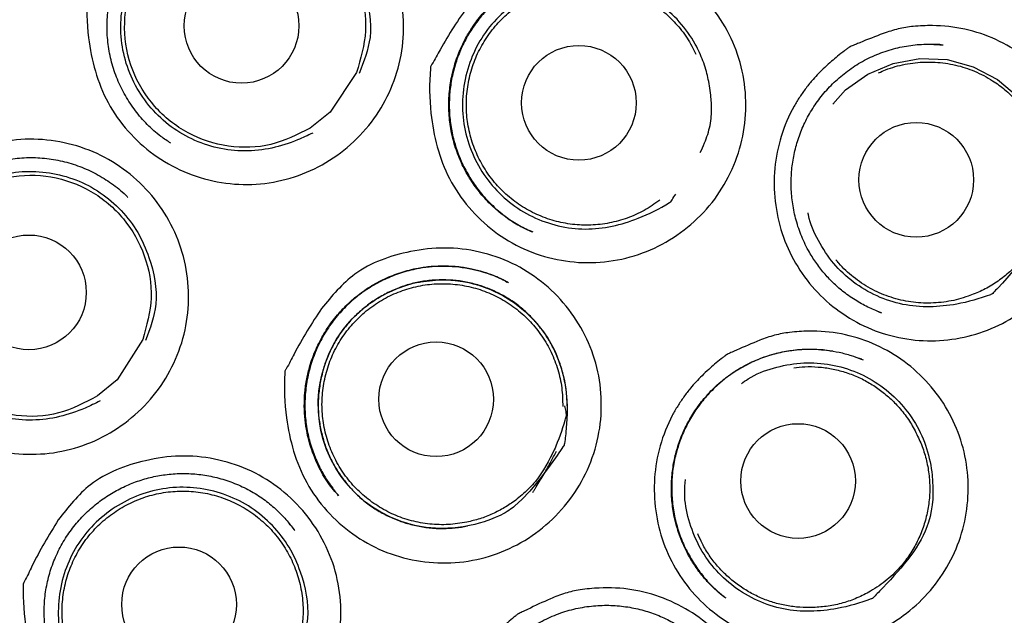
# Model space of a CAD drawing. Header units: millimetres. Extents: x 8 to 1520, y 12 to 1090.
# Tile 46 of 53: x 799 to 810, y 1062 to 1068. Entities that reach past the tile are written whole.
import ezdxf

# ---------------------------------------------------------------- set-up
doc = ezdxf.new("R2010")
doc.units = ezdxf.units.MM

msp = doc.modelspace()

# ---------------------------------------------------------------- linework, layer by layer
at = {"color": 7, "linetype": 'Continuous', "lineweight": 30}
for p, q in [((809.121, 1067.826), (809.13, 1067.825)), ((809.13, 1067.825), (809.142, 1067.825)), ((806.537, 1067.742), (806.537, 1067.742)), ((802.87, 1067.53), (802.587, 1067.106)), ((802.587, 1067.106), (802.375, 1066.936)), ((804.718, 1065.841), (804.725, 1065.837)), ((804.758, 1065.823), (804.719, 1065.842)), ((804.462, 1065.299), (804.48, 1065.291)), ((808.441, 1064.978), (808.449, 1064.975)), ((808.449, 1064.975), (808.47, 1064.965)), ((800.586, 1064.676), (800.31, 1064.247)), ((808.248, 1064.474), (808.243, 1064.475)), ((808.247, 1064.473), (808.255, 1064.469)), ((808.273, 1064.465), (808.248, 1064.474)), ((808.256, 1064.471), (808.289, 1064.458)), ((800.31, 1064.247), (800.101, 1064.074)), ((802.681, 1063.009), (802.657, 1063.036)), ((802.188, 1062.662), (802.203, 1062.641)), ((802.205, 1062.642), (802.211, 1062.634)), ((806.794, 1061.934), (806.807, 1061.923))]:
    msp.add_line(p, q, dxfattribs=at)
at = {"color": 7, "linetype": 'Continuous', "lineweight": 30, "flags": 128}
for points in [[(807.962, 1067.191), (808.099, 1067.344), (808.336, 1067.513), (808.607, 1067.627), (808.894, 1067.681), (809.184, 1067.668), (809.465, 1067.592), (809.723, 1067.456), (809.947, 1067.267), (810.122, 1067.031), (810.242, 1066.764), (810.301, 1066.478), (810.262, 1065.975), (810.073, 1065.619), (809.778, 1065.28), (809.727, 1065.226), (809.727, 1065.226)], [(804.724, 1063.056), (804.639, 1062.967), (804.564, 1062.898), (804.55, 1062.886), (804.534, 1062.874), (804.517, 1062.862), (804.499, 1062.85), (804.48, 1062.838), (804.459, 1062.825), (804.437, 1062.813), (804.413, 1062.8), (804.39, 1062.789), (804.354, 1062.773), (804.303, 1062.752), (804.236, 1062.729), (804.182, 1062.714), (804.137, 1062.701), (804.079, 1062.688), (804.009, 1062.675), (803.925, 1062.664), (803.765, 1062.657), (803.614, 1062.668), (803.573, 1062.675), (803.533, 1062.682), (803.494, 1062.69), (803.455, 1062.699), (803.418, 1062.709), (803.382, 1062.72), (803.347, 1062.732), (803.232, 1062.778), (803.13, 1062.83), (803.043, 1062.885), (802.968, 1062.939), (802.906, 1062.991), (802.855, 1063.039), (802.81, 1063.087), (802.76, 1063.145), (802.707, 1063.214), (802.653, 1063.296), (802.6, 1063.392), (802.551, 1063.502), (802.511, 1063.619), (802.49, 1063.704), (802.473, 1063.8), (802.463, 1063.905), (802.462, 1064.02), (802.469, 1064.124), (802.483, 1064.215), (802.499, 1064.294), (802.523, 1064.381), (802.548, 1064.455), (802.582, 1064.537), (802.621, 1064.616), (802.657, 1064.679), (802.687, 1064.726), (802.728, 1064.784), (802.774, 1064.841), (802.824, 1064.896), (802.944, 1065.008), (802.96, 1065.021), (802.977, 1065.034), (802.994, 1065.047), (803.011, 1065.06), (803.028, 1065.072), (803.046, 1065.084), (803.075, 1065.103), (803.098, 1065.118), (803.127, 1065.135), (803.161, 1065.154), (803.202, 1065.176), (803.25, 1065.198), (803.305, 1065.221), (803.396, 1065.254), (803.477, 1065.277), (803.494, 1065.281), (803.511, 1065.284), (803.527, 1065.288), (803.543, 1065.291), (803.558, 1065.294), (803.572, 1065.296), (803.586, 1065.298), (803.715, 1065.312), (803.828, 1065.313), (803.925, 1065.307), (804.006, 1065.296), (804.07, 1065.284), (804.117, 1065.273), (804.149, 1065.264), (804.16, 1065.261), (804.164, 1065.26), (804.165, 1065.26), (804.165, 1065.26), (804.165, 1065.26), (804.166, 1065.26), (804.166, 1065.26), (804.166, 1065.26), (804.166, 1065.26), (804.166, 1065.26), (804.304, 1065.211), (804.436, 1065.147), (804.56, 1065.068), (804.675, 1064.977), (804.778, 1064.873), (804.87, 1064.759), (804.891, 1064.728), (804.911, 1064.698), (804.93, 1064.666), (804.949, 1064.634), (804.966, 1064.602), (804.983, 1064.569), (804.998, 1064.536), (805.013, 1064.503), (805.06, 1064.371), (805.091, 1064.252), (805.108, 1064.148), (805.117, 1064.061), (805.12, 1063.991), (805.121, 1063.939), (805.121, 1063.884), (805.12, 1063.826), (805.11, 1063.686), (805.108, 1063.667), (805.105, 1063.647), (805.103, 1063.627), (805.1, 1063.607), (805.096, 1063.586), (805.093, 1063.565), (805.09, 1063.553), (805.09, 1063.55), (805.09, 1063.549), (805.089, 1063.549), (805.089, 1063.549), (805.089, 1063.548), (805.089, 1063.548), (805.089, 1063.548), (805.08, 1063.534), (805.078, 1063.53), (805.077, 1063.529), (805.077, 1063.529), (805.077, 1063.529), (805.077, 1063.529), (805.077, 1063.529), (805.077, 1063.529), (805.077, 1063.529), (805.064, 1063.51), (805.053, 1063.492), (805.034, 1063.464), (805.016, 1063.438), (804.998, 1063.412), (804.914, 1063.296), (804.824, 1063.177), (804.724, 1063.056)]]:
    msp.add_lwpolyline(points, dxfattribs=at)
at = {"color": 7, "linetype": 'Continuous', "lineweight": 30}
for centre, radius in [((797.546, 1068.964), 16.35), ((797.546, 1068.964), 16.174), ((801.641, 1068.029), 0.613), ((805.248, 1067.206), 0.613), ((808.855, 1066.383), 0.613), ((799.368, 1065.18), 0.613), ((803.722, 1064.038), 0.613), ((807.592, 1063.164), 0.613), ((800.973, 1061.846), 0.613)]:
    msp.add_circle(centre, radius, dxfattribs=at)
for points, knots in [([(807.317, 1053.847), (807.33, 1053.856), (807.361, 1053.877), (807.421, 1053.92), (807.499, 1053.973), (807.591, 1054.036), (807.714, 1054.121), (807.864, 1054.227), (808.06, 1054.369), (808.284, 1054.536), (808.537, 1054.731), (808.804, 1054.944), (809.083, 1055.177), (809.368, 1055.425), (809.651, 1055.681), (809.959, 1055.972), (810.286, 1056.297), (810.628, 1056.658), (810.953, 1057.019), (811.274, 1057.395), (811.59, 1057.786), (811.9, 1058.194), (812.194, 1058.605), (812.476, 1059.021), (812.745, 1059.444), (813.017, 1059.898), (813.289, 1060.385), (813.559, 1060.907), (813.811, 1061.437), (814.047, 1061.978), (814.267, 1062.531), (814.47, 1063.097), (814.655, 1063.67), (814.82, 1064.25), (814.965, 1064.831), (815.089, 1065.412), (815.194, 1065.99), (815.28, 1066.571), (815.347, 1067.157), (815.395, 1067.749), (815.424, 1068.347), (815.432, 1068.948), (815.42, 1069.55), (815.388, 1070.149), (815.337, 1070.742), (815.267, 1071.328), (815.177, 1071.909), (815.069, 1072.49), (814.941, 1073.07), (814.793, 1073.649), (814.625, 1074.223), (814.438, 1074.793), (814.232, 1075.355), (814.009, 1075.907), (813.769, 1076.448), (813.511, 1076.979), (813.236, 1077.503), (812.942, 1078.02), (812.63, 1078.529), (812.301, 1079.027), (811.956, 1079.514), (811.596, 1079.988), (811.222, 1080.448), (810.834, 1080.894), (810.431, 1081.328), (810.035, 1081.727), (809.649, 1082.092), (809.275, 1082.427), (808.891, 1082.751), (808.499, 1083.064), (808.101, 1083.364), (807.678, 1083.664), (807.235, 1083.96), (806.771, 1084.25), (806.312, 1084.517), (805.944, 1084.718), (805.665, 1084.863), (805.473, 1084.959), (805.273, 1085.057), (805.055, 1085.16), (804.816, 1085.269), (804.56, 1085.381), (804.288, 1085.495), (803.999, 1085.609), (803.69, 1085.726), (803.36, 1085.844), (803.02, 1085.957), (802.672, 1086.065), (802.318, 1086.167), (801.947, 1086.265), (801.559, 1086.36), (801.154, 1086.448), (800.731, 1086.53), (800.303, 1086.603), (799.871, 1086.665), (799.437, 1086.717), (798.986, 1086.76), (798.52, 1086.792), (798.038, 1086.812), (797.712, 1086.815), (797.546, 1086.816)], [0, 0, 0, 0, 0.001186, 0.002778, 0.004846, 0.007367, 0.010065, 0.014571, 0.019398, 0.025865, 0.032824, 0.040265, 0.048181, 0.056547, 0.064911, 0.073131, 0.084205, 0.095022, 0.105589, 0.115914, 0.127315, 0.138425, 0.149382, 0.160324, 0.171232, 0.182109, 0.194899, 0.207672, 0.22044, 0.233218, 0.246251, 0.259319, 0.27244, 0.285585, 0.298704, 0.311541, 0.324334, 0.337106, 0.34987, 0.362874, 0.375899, 0.38896, 0.402085, 0.415237, 0.428126, 0.440963, 0.453761, 0.466536, 0.479532, 0.492532, 0.505551, 0.518603, 0.531703, 0.544624, 0.557512, 0.570352, 0.583154, 0.596161, 0.609152, 0.622137, 0.635132, 0.648154, 0.660985, 0.673864, 0.68676, 0.699639, 0.710558, 0.721481, 0.732417, 0.743351, 0.754253, 0.764948, 0.777202, 0.789097, 0.800648, 0.811866, 0.816527, 0.82113, 0.825886, 0.831122, 0.836844, 0.843055, 0.849363, 0.856118, 0.863318, 0.870955, 0.879017, 0.886701, 0.89472, 0.903074, 0.911765, 0.920798, 0.930175, 0.939902, 0.94913, 0.958663, 0.968507, 0.978671, 0.989165, 1, 1, 1, 1]), ([(800.389, 1069.068), (800.5, 1069.2), (800.75, 1069.498), (801.255, 1069.666), (801.713, 1069.716), (802.085, 1069.668), (802.438, 1069.544), (802.752, 1069.341), (803.015, 1069.077), (803.215, 1068.761), (803.342, 1068.41), (803.387, 1068.039), (803.351, 1067.665), (803.232, 1067.31), (803.04, 1066.989), (802.779, 1066.72), (802.469, 1066.51), (802.12, 1066.376), (801.752, 1066.32), (801.378, 1066.349), (801.02, 1066.457), (800.695, 1066.644), (800.418, 1066.895), (800.133, 1067.298), (799.992, 1067.818), (799.981, 1068.226), (799.991, 1068.391), (799.991, 1068.398), (799.992, 1068.4), (799.992, 1068.4), (799.995, 1068.41), (800.034, 1068.469), (800.146, 1068.701), (800.284, 1068.909), (800.389, 1069.068)], [0, 0, 0, 0, 0.048216, 0.10897, 0.143984, 0.179183, 0.214255, 0.249211, 0.28433, 0.31938, 0.354267, 0.389454, 0.424608, 0.459922, 0.494721, 0.530036, 0.565299, 0.600106, 0.635214, 0.67028, 0.705518, 0.740623, 0.775669, 0.810789, 0.879404, 0.924527, 0.926012, 0.9264, 0.926505, 0.926535, 0.926551, 0.9294, 0.946253, 1, 1, 1, 1]), ([(800.886, 1066.774), (800.85, 1066.798), (800.759, 1066.856), (800.63, 1066.973), (800.503, 1067.119), (800.395, 1067.281), (800.31, 1067.456), (800.248, 1067.64), (800.211, 1067.83), (800.199, 1068.024), (800.212, 1068.218), (800.251, 1068.409), (800.314, 1068.593), (800.401, 1068.767), (800.509, 1068.928), (800.637, 1069.073), (800.784, 1069.201), (800.946, 1069.309), (801.12, 1069.394), (801.305, 1069.454), (801.435, 1069.485), (801.503, 1069.489), (801.507, 1069.49)], [0, 0, 0, 0, 0.036042, 0.089312, 0.142737, 0.196079, 0.249609, 0.302975, 0.356193, 0.40954, 0.462844, 0.516447, 0.570078, 0.62339, 0.676726, 0.729963, 0.783301, 0.836854, 0.890184, 0.943612, 0.996896, 1, 1, 1, 1]), ([(802.402, 1066.883), (802.348, 1066.857), (802.122, 1066.75), (801.771, 1066.669), (801.383, 1066.714), (801.105, 1066.81), (800.853, 1066.964), (800.643, 1067.172), (800.482, 1067.419), (800.379, 1067.695), (800.339, 1067.988), (800.367, 1068.283), (800.455, 1068.566), (800.604, 1068.821), (800.805, 1069.036), (801.05, 1069.202), (801.323, 1069.314), (801.614, 1069.359), (801.908, 1069.341), (802.192, 1069.259), (802.452, 1069.117), (802.672, 1068.919), (802.847, 1068.68), (802.986, 1068.344), (803.06, 1067.932), (802.949, 1067.646), (802.899, 1067.518)], [0, 0, 0, 0, 0.023633, 0.100239, 0.139211, 0.178117, 0.21686, 0.255912, 0.295063, 0.333772, 0.372387, 0.411738, 0.451127, 0.489756, 0.528492, 0.567649, 0.606674, 0.645363, 0.684266, 0.723208, 0.76228, 0.801434, 0.840443, 0.879261, 0.946326, 1, 1, 1, 1]), ([(804.07, 1068.253), (804.183, 1068.383), (804.438, 1068.678), (804.945, 1068.837), (805.404, 1068.88), (805.774, 1068.825), (806.124, 1068.696), (806.434, 1068.488), (806.693, 1068.219), (806.887, 1067.901), (807.008, 1067.548), (807.046, 1067.175), (807.004, 1066.802), (806.879, 1066.45), (806.682, 1066.131), (806.417, 1065.867), (806.104, 1065.662), (805.753, 1065.534), (805.384, 1065.484), (805.012, 1065.519), (804.655, 1065.632), (804.334, 1065.824), (804.063, 1066.08), (803.785, 1066.488), (803.652, 1067.011), (803.648, 1067.418), (803.661, 1067.583), (803.662, 1067.59), (803.662, 1067.592), (803.662, 1067.592), (803.665, 1067.602), (803.705, 1067.66), (803.821, 1067.891), (803.962, 1068.096), (804.07, 1068.253)], [0, 0, 0, 0, 0.048216, 0.10897, 0.143984, 0.179183, 0.214255, 0.249211, 0.28433, 0.31938, 0.354267, 0.389454, 0.424608, 0.459922, 0.494721, 0.530036, 0.565299, 0.600106, 0.635214, 0.67028, 0.705517, 0.740623, 0.775669, 0.810789, 0.879404, 0.924527, 0.926012, 0.9264, 0.926505, 0.926535, 0.926551, 0.9294, 0.946253, 1, 1, 1, 1]), ([(804.756, 1065.823), (804.738, 1065.831), (804.702, 1065.846), (804.641, 1065.875), (804.575, 1065.91), (804.502, 1065.957), (804.408, 1066.025), (804.298, 1066.122), (804.18, 1066.253), (804.075, 1066.401), (803.987, 1066.566), (803.919, 1066.744), (803.875, 1066.929), (803.855, 1067.117), (803.858, 1067.304), (803.885, 1067.488), (803.933, 1067.665), (804.002, 1067.833), (804.091, 1067.991), (804.198, 1068.138), (804.325, 1068.273), (804.458, 1068.383), (804.591, 1068.47), (804.72, 1068.537), (804.855, 1068.591), (804.991, 1068.631), (805.118, 1068.655), (805.229, 1068.666), (805.323, 1068.668), (805.378, 1068.666), (805.403, 1068.665)], [0, 0, 0, 0, 0.016242, 0.031611, 0.049946, 0.07128, 0.093771, 0.134767, 0.177234, 0.221029, 0.266137, 0.312582, 0.3585, 0.404079, 0.4491, 0.493713, 0.538112, 0.581804, 0.625045, 0.668988, 0.713533, 0.758969, 0.793691, 0.828633, 0.86406, 0.899403, 0.930992, 0.95817, 0.98114, 1, 1, 1, 1]), ([(805.364, 1068.666), (805.32, 1068.666), (805.226, 1068.665), (805.08, 1068.645), (804.924, 1068.608), (804.763, 1068.55), (804.602, 1068.47), (804.449, 1068.369), (804.311, 1068.251), (804.191, 1068.12), (804.089, 1067.978), (804.006, 1067.828), (803.942, 1067.673), (803.897, 1067.516), (803.869, 1067.355), (803.859, 1067.193), (803.867, 1067.028), (803.894, 1066.863), (803.94, 1066.7), (804.006, 1066.541), (804.09, 1066.389), (804.191, 1066.248), (804.308, 1066.12), (804.437, 1066.008), (804.573, 1065.913), (804.671, 1065.864), (804.718, 1065.841)], [0, 0, 0, 0, 0.033044, 0.069931, 0.109564, 0.152129, 0.197424, 0.24327, 0.28824, 0.332403, 0.375611, 0.417965, 0.459525, 0.500108, 0.539995, 0.580335, 0.621204, 0.662529, 0.704494, 0.747229, 0.79031, 0.833622, 0.876508, 0.918887, 0.960683, 1, 1, 1, 1]), ([(806.537, 1067.742), (806.523, 1067.772), (806.465, 1067.891), (806.329, 1068.079), (806.111, 1068.278), (805.852, 1068.421), (805.57, 1068.506), (805.276, 1068.526), (804.985, 1068.483), (804.711, 1068.373), (804.466, 1068.209), (804.263, 1067.995), (804.112, 1067.741), (804.023, 1067.459), (803.992, 1067.164), (804.03, 1066.871), (804.13, 1066.594), (804.29, 1066.346), (804.498, 1066.136), (804.748, 1065.98), (805.025, 1065.882), (805.412, 1065.834), (805.827, 1065.931), (806.114, 1066.076), (806.225, 1066.145), (806.229, 1066.148), (806.231, 1066.149), (806.231, 1066.149), (806.237, 1066.155), (806.252, 1066.184), (806.271, 1066.211), (806.285, 1066.231)], [0, 0, 0, 0, 0.015062, 0.058626, 0.102351, 0.145987, 0.189475, 0.232922, 0.276128, 0.319712, 0.363441, 0.406701, 0.449841, 0.49383, 0.537776, 0.5809, 0.624129, 0.667853, 0.711465, 0.754733, 0.798183, 0.841705, 0.927256, 0.983015, 0.984843, 0.98532, 0.98545, 0.985487, 0.985507, 0.98904, 1, 1, 1, 1]), ([(808.502, 1067.947), (808.556, 1067.965), (808.66, 1068), (808.837, 1068.027), (809.076, 1068.036), (809.378, 1068.005), (809.711, 1067.892), (810.014, 1067.714), (810.272, 1067.475), (810.48, 1067.19), (810.621, 1066.867), (810.694, 1066.523), (810.692, 1066.169), (810.62, 1065.823), (810.474, 1065.5), (810.267, 1065.214), (810.006, 1064.978), (809.702, 1064.799), (809.368, 1064.69), (809.018, 1064.65), (808.667, 1064.686), (808.331, 1064.792), (808.026, 1064.968), (807.762, 1065.202), (807.555, 1065.486), (807.409, 1065.807), (807.336, 1066.153), (807.331, 1066.506), (807.4, 1066.851), (807.507, 1067.103), (807.608, 1067.269), (807.676, 1067.365), (807.744, 1067.449), (807.811, 1067.522), (807.878, 1067.586), (807.946, 1067.647), (808.016, 1067.706), (808.072, 1067.751), (808.112, 1067.78), (808.128, 1067.792), (808.136, 1067.798), (808.14, 1067.8), (808.144, 1067.803), (808.154, 1067.807), (808.175, 1067.817), (808.209, 1067.831), (808.319, 1067.877), (808.418, 1067.915), (808.502, 1067.947)], [0, 0, 0, 0, 0.015951, 0.031373, 0.050821, 0.084081, 0.117157, 0.150127, 0.18349, 0.216744, 0.249736, 0.282951, 0.316111, 0.349447, 0.382668, 0.415802, 0.449025, 0.48211, 0.515264, 0.548529, 0.581749, 0.614998, 0.648251, 0.681399, 0.714622, 0.747646, 0.780863, 0.814189, 0.847207, 0.880235, 0.891248, 0.902345, 0.91358, 0.921838, 0.930604, 0.939898, 0.947763, 0.956661, 0.960278, 0.961811, 0.962475, 0.962992, 0.963104, 0.96392, 0.966128, 0.969618, 0.97439, 1, 1, 1, 1]), ([(808.488, 1064.959), (808.444, 1064.976), (808.351, 1065.013), (808.214, 1065.088), (808.088, 1065.175), (807.975, 1065.271), (807.878, 1065.373), (807.789, 1065.486), (807.703, 1065.62), (807.627, 1065.775), (807.568, 1065.949), (807.531, 1066.124), (807.515, 1066.298), (807.519, 1066.468), (807.542, 1066.634), (807.583, 1066.796), (807.643, 1066.956), (807.723, 1067.111), (807.823, 1067.259), (807.943, 1067.396), (808.082, 1067.521), (808.238, 1067.629), (808.408, 1067.716), (808.588, 1067.78), (808.772, 1067.82), (808.954, 1067.837), (809.073, 1067.829), (809.13, 1067.825)], [0, 0, 0, 0, 0.034316, 0.071049, 0.110649, 0.142289, 0.175299, 0.209308, 0.243049, 0.287057, 0.329886, 0.371709, 0.41236, 0.451886, 0.49048, 0.529234, 0.568877, 0.609696, 0.651202, 0.693654, 0.737115, 0.78151, 0.826525, 0.871244, 0.915405, 0.959288, 1, 1, 1, 1]), ([(809.123, 1067.827), (809.1, 1067.828), (809.061, 1067.831), (809.022, 1067.83), (809.006, 1067.83)], [0, 0, 0, 0, 0.5839541, 1, 1, 1, 1]), ([(806.546, 1066.676), (806.561, 1066.71), (806.591, 1066.772), (806.627, 1066.868), (806.652, 1066.964), (806.664, 1067.053), (806.667, 1067.135), (806.666, 1067.21), (806.658, 1067.294), (806.646, 1067.384), (806.628, 1067.477), (806.605, 1067.566), (806.575, 1067.655), (806.55, 1067.713), (806.537, 1067.742)], [0, 0, 0, 0, 0.10015, 0.188076, 0.278392, 0.367873, 0.431856, 0.499947, 0.572436, 0.662314, 0.747058, 0.826958, 0.913869, 1, 1, 1, 1]), ([(808.453, 1067.526), (808.478, 1067.537), (808.535, 1067.563), (808.63, 1067.594), (808.736, 1067.62), (808.843, 1067.636), (808.951, 1067.643), (809.059, 1067.642), (809.167, 1067.631), (809.274, 1067.611), (809.378, 1067.582), (809.479, 1067.544), (809.578, 1067.498), (809.687, 1067.434), (809.806, 1067.349), (809.883, 1067.272), (809.921, 1067.234)], [0, 0, 0, 0, 0.0506662, 0.1174175, 0.186108, 0.2547986, 0.3215499, 0.3883012, 0.4569918, 0.5256823, 0.5924337, 0.659185, 0.7278755, 0.7965661, 0.8974641, 1, 1, 1, 1]), ([(809.921, 1067.234), (809.957, 1067.194), (810.029, 1067.114), (810.116, 1066.978), (810.188, 1066.834), (810.239, 1066.681), (810.27, 1066.524), (810.282, 1066.363), (810.274, 1066.202), (810.246, 1066.044), (810.199, 1065.891), (810.139, 1065.762), (810.076, 1065.655), (810.012, 1065.568), (809.931, 1065.472), (809.827, 1065.372), (809.698, 1065.276), (809.559, 1065.195), (809.459, 1065.158), (809.409, 1065.14)], [0, 0, 0, 0, 0.0624, 0.125313, 0.188428, 0.250558, 0.312707, 0.37519, 0.437891, 0.500365, 0.562517, 0.62419, 0.665574, 0.707518, 0.750314, 0.812825, 0.875062, 0.937883, 1, 1, 1, 1]), ([(798.064, 1066.152), (798.172, 1066.287), (798.416, 1066.591), (798.916, 1066.771), (799.374, 1066.832), (799.746, 1066.792), (800.102, 1066.676), (800.421, 1066.481), (800.691, 1066.224), (800.898, 1065.913), (801.034, 1065.565), (801.086, 1065.195), (801.06, 1064.821), (800.949, 1064.463), (800.764, 1064.137), (800.51, 1063.863), (800.205, 1063.645), (799.859, 1063.503), (799.492, 1063.439), (799.118, 1063.459), (798.756, 1063.558), (798.427, 1063.737), (798.145, 1063.982), (797.85, 1064.377), (797.696, 1064.894), (797.676, 1065.301), (797.682, 1065.466), (797.682, 1065.473), (797.682, 1065.475), (797.682, 1065.476), (797.685, 1065.485), (797.723, 1065.545), (797.83, 1065.78), (797.963, 1065.991), (798.064, 1066.152)], [0, 0, 0, 0, 0.048216, 0.10897, 0.143984, 0.179183, 0.214255, 0.249211, 0.28433, 0.31938, 0.354268, 0.389454, 0.424609, 0.459922, 0.494722, 0.530036, 0.565299, 0.600106, 0.635214, 0.67028, 0.705517, 0.740623, 0.775669, 0.810789, 0.879404, 0.924527, 0.926012, 0.9264, 0.926505, 0.926535, 0.926551, 0.9294, 0.946253, 1, 1, 1, 1]), ([(797.917, 1064.986), (797.912, 1065.029), (797.901, 1065.137), (797.912, 1065.311), (797.947, 1065.502), (798.007, 1065.688), (798.09, 1065.863), (798.196, 1066.026), (798.321, 1066.174), (798.465, 1066.304), (798.625, 1066.415), (798.799, 1066.503), (798.981, 1066.568), (799.171, 1066.609), (799.365, 1066.625), (799.559, 1066.615), (799.75, 1066.58), (799.935, 1066.521), (800.111, 1066.438), (800.272, 1066.331), (800.378, 1066.249), (800.424, 1066.198), (800.427, 1066.195)], [0, 0, 0, 0, 0.036168, 0.089453, 0.143051, 0.196638, 0.249921, 0.303241, 0.356441, 0.409774, 0.463288, 0.516601, 0.570003, 0.623254, 0.676513, 0.729918, 0.783219, 0.836729, 0.890067, 0.943259, 0.99681, 1, 1, 1, 1]), ([(800.129, 1064.02), (800.076, 1063.994), (799.851, 1063.882), (799.502, 1063.795), (799.113, 1063.832), (798.833, 1063.923), (798.578, 1064.073), (798.365, 1064.277), (798.199, 1064.521), (798.091, 1064.795), (798.046, 1065.086), (798.069, 1065.382), (798.151, 1065.667), (798.295, 1065.924), (798.493, 1066.143), (798.734, 1066.313), (799.005, 1066.43), (799.296, 1066.481), (799.59, 1066.468), (799.875, 1066.391), (800.138, 1066.255), (800.362, 1066.061), (800.541, 1065.825), (800.686, 1065.492), (800.768, 1065.082), (800.662, 1064.793), (800.615, 1064.665)], [0, 0, 0, 0, 0.023634, 0.10024, 0.139212, 0.178117, 0.216861, 0.255912, 0.295064, 0.333773, 0.372388, 0.411738, 0.451127, 0.489757, 0.528492, 0.567649, 0.606674, 0.645364, 0.684266, 0.723208, 0.76228, 0.801434, 0.840443, 0.879261, 0.946326, 1, 1, 1, 1]), ([(809.727, 1065.226), (809.711, 1065.211), (809.689, 1065.19), (809.67, 1065.166), (809.663, 1065.162), (809.663, 1065.162), (809.661, 1065.161), (809.656, 1065.159), (809.535, 1065.112), (809.226, 1065.025), (808.801, 1065.011), (808.431, 1065.132), (808.179, 1065.282), (807.963, 1065.483), (807.805, 1065.73), (807.716, 1065.917), (807.7, 1066.022), (807.699, 1066.029)], [0, 0, 0, 0, 0.02625, 0.035594, 0.035646, 0.035746, 0.036089, 0.037352, 0.042184, 0.189648, 0.415902, 0.531001, 0.645914, 0.760343, 0.875683, 0.991318, 1, 1, 1, 1]), ([(802.497, 1065.008), (802.607, 1065.141), (802.854, 1065.442), (803.357, 1065.615), (803.815, 1065.669), (804.187, 1065.624), (804.54, 1065.504), (804.856, 1065.304), (805.121, 1065.043), (805.323, 1064.73), (805.454, 1064.38), (805.501, 1064.009), (805.468, 1063.636), (805.352, 1063.28), (805.163, 1062.957), (804.904, 1062.685), (804.596, 1062.472), (804.249, 1062.335), (803.881, 1062.276), (803.507, 1062.302), (803.148, 1062.405), (802.822, 1062.589), (802.544, 1062.837), (802.255, 1063.237), (802.11, 1063.756), (802.095, 1064.163), (802.104, 1064.328), (802.105, 1064.335), (802.105, 1064.337), (802.105, 1064.337), (802.108, 1064.347), (802.146, 1064.406), (802.257, 1064.64), (802.393, 1064.849), (802.497, 1065.008)], [0, 0, 0, 0, 0.048216, 0.10897, 0.143984, 0.179183, 0.214255, 0.249211, 0.284331, 0.31938, 0.354268, 0.389454, 0.424609, 0.459922, 0.494722, 0.530036, 0.565299, 0.600106, 0.635214, 0.67028, 0.705517, 0.740623, 0.775669, 0.810789, 0.879404, 0.924527, 0.926012, 0.9264, 0.926505, 0.926535, 0.926551, 0.9294, 0.946253, 1, 1, 1, 1]), ([(809.409, 1065.14), (809.375, 1065.128), (809.308, 1065.106), (809.202, 1065.083), (809.094, 1065.069), (808.985, 1065.064), (808.878, 1065.068), (808.77, 1065.081), (808.664, 1065.103), (808.56, 1065.135), (808.459, 1065.174), (808.363, 1065.222), (808.27, 1065.279), (808.182, 1065.343), (808.1, 1065.414), (808.039, 1065.475), (808.007, 1065.515), (807.997, 1065.527)], [0, 0, 0, 0, 0.0684595, 0.136919, 0.2073674, 0.2778158, 0.3462753, 0.4147348, 0.4851831, 0.5556315, 0.624091, 0.6925505, 0.7629989, 0.8334473, 0.9019068, 0.9703663, 1, 1, 1, 1]), ([(802.679, 1063.007), (802.661, 1063.028), (802.623, 1063.07), (802.564, 1063.145), (802.51, 1063.233), (802.457, 1063.332), (802.41, 1063.44), (802.37, 1063.558), (802.339, 1063.685), (802.318, 1063.821), (802.31, 1063.964), (802.316, 1064.11), (802.336, 1064.255), (802.374, 1064.41), (802.433, 1064.573), (802.518, 1064.738), (802.62, 1064.888), (802.738, 1065.022), (802.869, 1065.141), (803.014, 1065.244), (803.174, 1065.33), (803.346, 1065.397), (803.513, 1065.44), (803.671, 1065.461), (803.816, 1065.467), (803.961, 1065.458), (804.098, 1065.436), (804.221, 1065.404), (804.327, 1065.366), (804.418, 1065.326), (804.471, 1065.298), (804.496, 1065.285)], [0, 0, 0, 0, 0.021616, 0.044783, 0.069929, 0.096869, 0.125513, 0.155606, 0.187192, 0.220506, 0.255411, 0.290971, 0.326172, 0.361112, 0.406769, 0.451391, 0.495238, 0.538148, 0.580374, 0.623321, 0.666934, 0.711538, 0.756989, 0.791567, 0.826745, 0.862487, 0.896581, 0.927274, 0.954809, 0.979066, 1, 1, 1, 1]), ([(804.465, 1065.302), (804.446, 1065.311), (804.403, 1065.332), (804.324, 1065.363), (804.224, 1065.397), (804.101, 1065.428), (803.964, 1065.451), (803.822, 1065.46), (803.681, 1065.455), (803.527, 1065.436), (803.363, 1065.396), (803.193, 1065.332), (803.034, 1065.249), (802.887, 1065.148), (802.753, 1065.03), (802.633, 1064.896), (802.529, 1064.746), (802.444, 1064.583), (802.379, 1064.409), (802.336, 1064.227), (802.316, 1064.043), (802.319, 1063.86), (802.344, 1063.684), (802.388, 1063.517), (802.445, 1063.374), (802.505, 1063.255), (802.561, 1063.164), (802.611, 1063.091), (802.643, 1063.05), (802.657, 1063.033)], [0, 0, 0, 0, 0.015425, 0.036226, 0.062502, 0.094354, 0.129954, 0.165324, 0.200294, 0.234815, 0.280282, 0.325325, 0.369649, 0.413294, 0.457307, 0.501846, 0.54676, 0.592162, 0.638095, 0.684356, 0.730666, 0.775864, 0.819681, 0.862282, 0.903852, 0.934158, 0.961152, 0.983022, 1, 1, 1, 1]), ([(805.126, 1063.963), (805.125, 1063.988), (805.123, 1064.039), (805.114, 1064.121), (805.101, 1064.209), (805.082, 1064.297), (805.053, 1064.401), (805.009, 1064.519), (804.944, 1064.649), (804.863, 1064.772), (804.77, 1064.886), (804.665, 1064.99), (804.549, 1065.08), (804.424, 1065.157), (804.29, 1065.219), (804.151, 1065.267), (804.008, 1065.299), (803.862, 1065.315), (803.716, 1065.314), (803.57, 1065.299), (803.428, 1065.267), (803.289, 1065.218), (803.156, 1065.154), (803.03, 1065.077), (802.914, 1064.986), (802.809, 1064.884), (802.716, 1064.772), (802.636, 1064.649), (802.57, 1064.519), (802.519, 1064.38), (802.484, 1064.235), (802.463, 1064.088), (802.459, 1063.94), (802.471, 1063.795), (802.5, 1063.652), (802.544, 1063.513), (802.603, 1063.379), (802.677, 1063.253), (802.765, 1063.134), (802.865, 1063.025), (802.976, 1062.929), (803.096, 1062.847), (803.226, 1062.778), (803.362, 1062.724), (803.503, 1062.685), (803.648, 1062.661), (803.79, 1062.655), (803.927, 1062.661), (804.014, 1062.676), (804.057, 1062.684)], [0, 0, 0, 0, 0.011197, 0.023373, 0.037951, 0.051722, 0.064729, 0.087134, 0.109322, 0.131566, 0.154134, 0.17678, 0.199116, 0.221428, 0.244006, 0.266512, 0.288739, 0.310956, 0.33343, 0.355748, 0.377879, 0.400107, 0.422713, 0.445398, 0.467694, 0.489868, 0.512194, 0.534418, 0.556575, 0.578951, 0.601824, 0.624671, 0.647029, 0.669175, 0.691394, 0.713701, 0.735863, 0.758152, 0.780837, 0.803455, 0.825701, 0.847859, 0.870213, 0.892685, 0.914907, 0.937148, 0.959676, 0.979874, 1, 1, 1, 1]), ([(807.182, 1064.668), (807.234, 1064.688), (807.338, 1064.726), (807.515, 1064.757), (807.754, 1064.772), (808.056, 1064.749), (808.392, 1064.645), (808.699, 1064.476), (808.964, 1064.244), (809.179, 1063.965), (809.328, 1063.646), (809.41, 1063.304), (809.417, 1062.951), (809.353, 1062.603), (809.215, 1062.277), (809.015, 1061.986), (808.759, 1061.743), (808.46, 1061.556), (808.128, 1061.438), (807.779, 1061.389), (807.427, 1061.415), (807.088, 1061.513), (806.779, 1061.68), (806.509, 1061.907), (806.295, 1062.185), (806.141, 1062.501), (806.059, 1062.844), (806.045, 1063.197), (806.106, 1063.544), (806.207, 1063.798), (806.304, 1063.967), (806.369, 1064.064), (806.435, 1064.15), (806.501, 1064.225), (806.565, 1064.291), (806.632, 1064.354), (806.701, 1064.414), (806.756, 1064.46), (806.795, 1064.491), (806.811, 1064.503), (806.819, 1064.509), (806.822, 1064.512), (806.827, 1064.515), (806.837, 1064.519), (806.853, 1064.527), (806.876, 1064.537), (806.903, 1064.549), (807.004, 1064.595), (807.098, 1064.634), (807.182, 1064.668)], [0, 0, 0, 0, 0.015951, 0.031372, 0.050821, 0.084081, 0.117157, 0.150127, 0.18349, 0.216745, 0.249736, 0.282952, 0.316111, 0.349448, 0.382668, 0.415803, 0.449025, 0.48211, 0.515264, 0.548529, 0.581749, 0.614998, 0.648251, 0.681399, 0.714622, 0.747645, 0.780863, 0.814187, 0.847207, 0.880234, 0.891247, 0.902344, 0.91358, 0.921838, 0.930604, 0.939898, 0.947763, 0.956662, 0.960278, 0.961811, 0.962475, 0.962992, 0.963104, 0.963919, 0.966128, 0.968312, 0.971066, 0.97439, 1, 1, 1, 1]), ([(806.821, 1061.912), (806.806, 1061.923), (806.773, 1061.948), (806.714, 1061.997), (806.645, 1062.063), (806.568, 1062.149), (806.49, 1062.253), (806.42, 1062.368), (806.36, 1062.488), (806.307, 1062.626), (806.265, 1062.781), (806.24, 1062.952), (806.234, 1063.123), (806.248, 1063.292), (806.281, 1063.457), (806.331, 1063.617), (806.4, 1063.77), (806.485, 1063.914), (806.576, 1064.036), (806.67, 1064.139), (806.762, 1064.223), (806.861, 1064.301), (806.971, 1064.372), (807.094, 1064.437), (807.232, 1064.493), (807.383, 1064.538), (807.528, 1064.563), (807.662, 1064.574), (807.782, 1064.573), (807.906, 1064.563), (808.034, 1064.541), (808.151, 1064.511), (808.224, 1064.483), (808.256, 1064.471)], [0, 0, 0, 0, 0.013745, 0.031982, 0.054768, 0.082175, 0.113752, 0.145819, 0.177438, 0.208712, 0.249998, 0.290677, 0.330692, 0.370285, 0.409642, 0.448871, 0.488249, 0.52747, 0.566466, 0.595816, 0.625099, 0.654341, 0.684624, 0.717345, 0.752356, 0.789425, 0.82868, 0.856162, 0.884589, 0.913944, 0.944446, 0.97608, 1, 1, 1, 1]), ([(807.962, 1064.551), (807.917, 1064.558), (807.824, 1064.571), (807.667, 1064.573), (807.492, 1064.557), (807.31, 1064.516), (807.139, 1064.455), (806.979, 1064.375), (806.833, 1064.278), (806.7, 1064.166), (806.583, 1064.041), (806.482, 1063.905), (806.398, 1063.761), (806.332, 1063.609), (806.282, 1063.451), (806.25, 1063.286), (806.237, 1063.115), (806.244, 1062.942), (806.272, 1062.767), (806.321, 1062.595), (806.391, 1062.43), (806.478, 1062.278), (806.578, 1062.142), (806.683, 1062.026), (806.759, 1061.963), (806.794, 1061.934)], [0, 0, 0, 0, 0.034592, 0.072253, 0.121389, 0.169372, 0.215798, 0.26142, 0.30656, 0.351066, 0.394964, 0.438357, 0.481163, 0.523289, 0.565631, 0.608746, 0.652469, 0.696941, 0.742385, 0.788482, 0.835013, 0.880326, 0.923697, 0.96504, 1, 1, 1, 1]), ([(806.985, 1064.204), (807.008, 1064.222), (807.111, 1064.299), (807.327, 1064.378), (807.614, 1064.436), (807.908, 1064.423), (808.192, 1064.348), (808.452, 1064.211), (808.678, 1064.021), (808.854, 1063.784), (808.977, 1063.515), (809.046, 1063.158), (809.032, 1062.744), (808.799, 1062.343), (808.588, 1062.118), (808.468, 1061.992), (808.45, 1061.974)], [0, 0, 0, 0, 0.021561, 0.092364, 0.162937, 0.232893, 0.303242, 0.373656, 0.44431, 0.515108, 0.585647, 0.65584, 0.777112, 0.874169, 0.982223, 1, 1, 1, 1]), ([(807.545, 1064.375), (807.584, 1064.379), (807.672, 1064.389), (807.808, 1064.385), (807.951, 1064.366), (808.091, 1064.331), (808.227, 1064.28), (808.356, 1064.214), (808.476, 1064.134), (808.587, 1064.041), (808.691, 1063.932), (808.785, 1063.807), (808.836, 1063.711), (808.861, 1063.663)], [0, 0, 0, 0, 0.074114, 0.164595, 0.254789, 0.344982, 0.435463, 0.525657, 0.61585, 0.706331, 0.796524, 0.898262, 1, 1, 1, 1]), ([(804.99, 1063.502), (805.031, 1063.605), (805.078, 1063.724), (805.111, 1063.849), (805.115, 1063.869), (805.116, 1063.872), (805.116, 1063.874), (805.116, 1063.874), (805.116, 1063.874), (805.116, 1063.874), (805.116, 1063.874), (805.116, 1063.874), (805.116, 1063.875), (805.115, 1063.879), (805.113, 1063.889), (805.108, 1063.92), (805.102, 1063.946), (805.098, 1063.967)], [0, 0, 0, 0, 0.6827767, 0.7829525, 0.7959101, 0.8035639, 0.8053282, 0.8055494, 0.8056818, 0.805725, 0.8057694, 0.8061096, 0.806782, 0.8091087, 0.830942, 0.8713442, 1, 1, 1, 1]), ([(808.861, 1063.663), (808.884, 1063.614), (808.929, 1063.517), (808.972, 1063.361), (808.998, 1063.202), (809.002, 1063.041), (808.986, 1062.882), (808.95, 1062.725), (808.895, 1062.573), (808.821, 1062.43), (808.731, 1062.298), (808.636, 1062.192), (808.544, 1062.109), (808.457, 1062.044), (808.351, 1061.976), (808.223, 1061.911), (808.071, 1061.858), (807.914, 1061.822), (807.808, 1061.816), (807.755, 1061.813)], [0, 0, 0, 0, 0.062399, 0.125313, 0.188427, 0.250558, 0.312707, 0.37519, 0.437891, 0.500365, 0.562514, 0.624187, 0.665571, 0.707516, 0.750314, 0.812825, 0.875062, 0.937883, 1, 1, 1, 1]), ([(804.988, 1063.503), (804.928, 1063.383), (804.85, 1063.228), (804.732, 1063.103), (804.705, 1063.076)], [0, 0, 0, 0, 0.775729, 1, 1, 1, 1]), ([(804.756, 1063.043), (804.759, 1063.047), (804.764, 1063.055), (804.771, 1063.066), (804.778, 1063.077), (804.785, 1063.089), (804.819, 1063.144), (804.875, 1063.237), (804.947, 1063.364), (804.988, 1063.446), (805.007, 1063.484)], [0, 0, 0, 0, 0.026315, 0.052884, 0.079706, 0.106782, 0.134111, 0.459031, 0.747555, 1, 1, 1, 1]), ([(799.681, 1062.748), (799.787, 1062.884), (800.026, 1063.192), (800.524, 1063.378), (800.981, 1063.446), (801.354, 1063.411), (801.711, 1063.301), (802.032, 1063.111), (802.306, 1062.857), (802.516, 1062.55), (802.657, 1062.204), (802.715, 1061.835), (802.693, 1061.461), (802.587, 1061.102), (802.406, 1060.774), (802.156, 1060.496), (801.854, 1060.275), (801.51, 1060.128), (801.143, 1060.059), (800.769, 1060.074), (800.407, 1060.167), (800.075, 1060.341), (799.79, 1060.582), (799.49, 1060.973), (799.329, 1061.487), (799.303, 1061.893), (799.308, 1062.058), (799.308, 1062.065), (799.308, 1062.067), (799.308, 1062.068), (799.311, 1062.077), (799.347, 1062.137), (799.451, 1062.374), (799.582, 1062.586), (799.681, 1062.748)], [0, 0, 0, 0, 0.048216, 0.10897, 0.143984, 0.179183, 0.214255, 0.249211, 0.284331, 0.31938, 0.354269, 0.389454, 0.42461, 0.459922, 0.494722, 0.530036, 0.565299, 0.600106, 0.635214, 0.67028, 0.705517, 0.740623, 0.775668, 0.810789, 0.879404, 0.924527, 0.926012, 0.9264, 0.926505, 0.926535, 0.926551, 0.9294, 0.946253, 1, 1, 1, 1]), ([(799.586, 1061.37), (799.572, 1061.426), (799.545, 1061.538), (799.529, 1061.712), (799.532, 1061.89), (799.559, 1062.07), (799.607, 1062.246), (799.678, 1062.415), (799.768, 1062.572), (799.873, 1062.714), (799.993, 1062.841), (800.125, 1062.951), (800.265, 1063.044), (800.413, 1063.119), (800.566, 1063.177), (800.724, 1063.218), (800.889, 1063.242), (801.058, 1063.247), (801.229, 1063.233), (801.4, 1063.198), (801.568, 1063.142), (801.729, 1063.067), (801.876, 1062.975), (802.005, 1062.869), (802.115, 1062.759), (802.176, 1062.679), (802.205, 1062.642)], [0, 0, 0, 0, 0.042223, 0.084996, 0.128266, 0.172284, 0.216957, 0.261457, 0.305176, 0.348175, 0.390276, 0.431916, 0.4727, 0.512671, 0.552017, 0.591639, 0.631819, 0.672785, 0.714426, 0.756617, 0.799695, 0.843085, 0.885259, 0.926064, 0.965106, 1, 1, 1, 1]), ([(808.45, 1061.974), (808.434, 1061.959), (808.413, 1061.938), (808.393, 1061.914), (808.387, 1061.909), (808.386, 1061.909), (808.385, 1061.909), (808.38, 1061.907), (808.259, 1061.86), (807.949, 1061.772), (807.524, 1061.756), (807.154, 1061.877), (806.901, 1062.026), (806.686, 1062.227), (806.522, 1062.472), (806.416, 1062.746), (806.37, 1062.988), (806.384, 1063.133), (806.389, 1063.181)], [0, 0, 0, 0, 0.022587, 0.030626, 0.030671, 0.030757, 0.031052, 0.032139, 0.036296, 0.163179, 0.357855, 0.45689, 0.555764, 0.654222, 0.753464, 0.85296, 0.951329, 1, 1, 1, 1]), ([(802.244, 1061.304), (802.29, 1061.433), (802.393, 1061.722), (802.307, 1062.131), (802.159, 1062.462), (801.978, 1062.696), (801.752, 1062.887), (801.488, 1063.02), (801.202, 1063.094), (800.908, 1063.104), (800.618, 1063.05), (800.348, 1062.93), (800.108, 1062.758), (799.913, 1062.537), (799.771, 1062.278), (799.692, 1061.993), (799.672, 1061.697), (799.72, 1061.407), (799.83, 1061.134), (799.999, 1060.893), (800.214, 1060.691), (800.47, 1060.544), (800.751, 1060.456), (801.14, 1060.423), (801.552, 1060.534), (801.834, 1060.689), (801.942, 1060.762), (801.947, 1060.765), (801.948, 1060.766), (801.948, 1060.767), (801.954, 1060.773), (801.968, 1060.802), (801.986, 1060.829), (801.999, 1060.85)], [0, 0, 0, 0, 0.051535, 0.115928, 0.153199, 0.190654, 0.228247, 0.265762, 0.303152, 0.340505, 0.377652, 0.415123, 0.452719, 0.489911, 0.527001, 0.564821, 0.602603, 0.63968, 0.676846, 0.714437, 0.751932, 0.789132, 0.826488, 0.863907, 0.93746, 0.985399, 0.98697, 0.98738, 0.987491, 0.987524, 0.987541, 0.990578, 1, 1, 1, 1]), ([(804.705, 1063.076), (804.662, 1063.036), (804.583, 1062.964), (804.454, 1062.878), (804.325, 1062.811), (804.19, 1062.757), (804.096, 1062.736), (804.049, 1062.725)], [0, 0, 0, 0, 0.232403, 0.423936, 0.615683, 0.807653, 1, 1, 1, 1]), ([(802.191, 1062.662), (802.178, 1062.677), (802.165, 1062.694), (802.15, 1062.711), (802.149, 1062.712)], [0, 0, 0, 0, 0.931743, 1, 1, 1, 1]), ([(807.755, 1061.813), (807.707, 1061.812), (807.61, 1061.811), (807.467, 1061.831), (807.326, 1061.864), (807.19, 1061.914), (807.061, 1061.979), (806.94, 1062.058), (806.829, 1062.15), (806.728, 1062.254), (806.64, 1062.369), (806.57, 1062.484), (806.535, 1062.564), (806.52, 1062.599)], [0, 0, 0, 0, 0.0925059, 0.1853067, 0.2778126, 0.3703184, 0.4631193, 0.5556251, 0.648131, 0.7409319, 0.8334377, 0.9259436, 1, 1, 1, 1]), ([(804.944, 1061.906), (804.996, 1061.927), (805.099, 1061.969), (805.274, 1062.006), (805.513, 1062.029), (805.817, 1062.016), (806.156, 1061.923), (806.469, 1061.764), (806.742, 1061.542), (806.966, 1061.27), (807.125, 1060.957), (807.218, 1060.618), (807.236, 1060.265), (807.184, 1059.916), (807.056, 1059.586), (806.866, 1059.289), (806.618, 1059.038), (806.324, 1058.842), (805.996, 1058.713), (805.648, 1058.652), (805.295, 1058.667), (804.953, 1058.753), (804.637, 1058.91), (804.36, 1059.128), (804.137, 1059.398), (803.972, 1059.709), (803.879, 1060.049), (803.855, 1060.4), (803.904, 1060.749), (803.997, 1061.006), (804.088, 1061.177), (804.15, 1061.277), (804.214, 1061.364), (804.277, 1061.441), (804.34, 1061.509), (804.404, 1061.574), (804.471, 1061.637), (804.525, 1061.685), (804.563, 1061.716), (804.579, 1061.729), (804.586, 1061.735), (804.589, 1061.738), (804.594, 1061.741), (804.604, 1061.746), (804.62, 1061.754), (804.642, 1061.766), (804.669, 1061.778), (804.769, 1061.827), (804.862, 1061.869), (804.944, 1061.906)], [0, 0, 0, 0, 0.0159513, 0.031372, 0.0508208, 0.0840815, 0.1171569, 0.1501273, 0.1834902, 0.2167456, 0.2497362, 0.2829533, 0.3161113, 0.3494487, 0.3826685, 0.4158033, 0.4490251, 0.4821105, 0.515264, 0.5485295, 0.5817495, 0.6149977, 0.6482511, 0.6813987, 0.7146221, 0.7476445, 0.7808627, 0.8141864, 0.8472075, 0.8802335, 0.8912464, 0.9023441, 0.9135803, 0.9218377, 0.9306038, 0.9398979, 0.9477633, 0.9566619, 0.9602779, 0.9618113, 0.9624749, 0.9629916, 0.9631038, 0.9639192, 0.9661274, 0.9683117, 0.9710659, 0.97439, 1, 1, 1, 1]), ([(804.33, 1059.491), (804.315, 1059.513), (804.281, 1059.561), (804.23, 1059.645), (804.177, 1059.749), (804.128, 1059.874), (804.088, 1060.013), (804.062, 1060.159), (804.05, 1060.306), (804.054, 1060.467), (804.078, 1060.641), (804.126, 1060.823), (804.197, 1060.995), (804.287, 1061.156), (804.396, 1061.305), (804.525, 1061.44), (804.67, 1061.559), (804.832, 1061.661), (805.007, 1061.741), (805.191, 1061.799), (805.38, 1061.831), (805.566, 1061.84), (805.747, 1061.825), (805.92, 1061.79), (806.082, 1061.737), (806.231, 1061.668), (806.366, 1061.586), (806.446, 1061.522), (806.485, 1061.491)], [0, 0, 0, 0, 0.0193214, 0.0426953, 0.0700787, 0.1017039, 0.1366288, 0.1713725, 0.2055899, 0.2394747, 0.2840592, 0.3278026, 0.3709802, 0.4134718, 0.4561811, 0.4994618, 0.5431198, 0.5874111, 0.6322871, 0.6773033, 0.7220024, 0.7654397, 0.8075314, 0.8486572, 0.8883126, 0.9267233, 0.9639325, 1, 1, 1, 1])]:
    msp.add_open_spline(points, degree=3, knots=knots, dxfattribs=at)
for points in [[(802.375, 1066.936), (802.238, 1066.867), (801.965, 1066.729), (801.496, 1066.719), (801.057, 1066.861), (800.693, 1067.15), (800.452, 1067.546), (800.364, 1068.002), (800.439, 1068.46), (800.669, 1068.863), (801.025, 1069.162), (801.461, 1069.318), (801.925, 1069.313), (802.359, 1069.148), (802.708, 1068.841), (802.926, 1068.434), (803, 1067.971), (802.914, 1067.677), (802.87, 1067.53)], [(806.112, 1066.164), (806.058, 1066.126), (805.949, 1066.05), (805.766, 1065.97), (805.575, 1065.917), (805.377, 1065.894), (805.178, 1065.902), (804.983, 1065.941), (804.796, 1066.009), (804.622, 1066.105), (804.464, 1066.227), (804.327, 1066.372), (804.214, 1066.536), (804.128, 1066.715), (804.07, 1066.906), (804.042, 1067.103), (804.045, 1067.302), (804.078, 1067.499), (804.14, 1067.688), (804.232, 1067.865), (804.349, 1068.027), (804.489, 1068.168), (804.65, 1068.286), (804.826, 1068.378), (805.015, 1068.441), (805.211, 1068.475), (805.41, 1068.478), (805.607, 1068.451), (805.798, 1068.394), (805.977, 1068.308), (806.141, 1068.195), (806.286, 1068.058), (806.41, 1067.902), (806.47, 1067.784), (806.5, 1067.725)], [(800.101, 1064.074), (799.966, 1064.002), (799.695, 1063.859), (799.227, 1063.84), (798.784, 1063.974), (798.415, 1064.256), (798.167, 1064.647), (798.07, 1065.101), (798.137, 1065.56), (798.36, 1065.968), (798.71, 1066.273), (799.144, 1066.437), (799.608, 1066.441), (800.044, 1066.283), (800.399, 1065.983), (800.625, 1065.581), (800.708, 1065.119), (800.626, 1064.824), (800.586, 1064.676)], [(804.049, 1062.725), (803.983, 1062.714), (803.853, 1062.693), (803.653, 1062.7), (803.457, 1062.735), (803.269, 1062.8), (803.094, 1062.894), (802.935, 1063.013), (802.796, 1063.156), (802.681, 1063.318), (802.592, 1063.496), (802.531, 1063.686), (802.5, 1063.883), (802.5, 1064.082), (802.531, 1064.279), (802.591, 1064.469), (802.68, 1064.647), (802.795, 1064.81), (802.934, 1064.953), (803.093, 1065.073), (803.268, 1065.168), (803.456, 1065.234), (803.652, 1065.271), (803.851, 1065.277), (804.049, 1065.252), (804.24, 1065.198), (804.421, 1065.114), (804.586, 1065.004), (804.733, 1064.87), (804.857, 1064.714), (804.957, 1064.542), (805.027, 1064.356), (805.071, 1064.161), (805.074, 1064.029), (805.076, 1063.962)], [(800.698, 1060.521), (800.634, 1060.54), (800.507, 1060.577), (800.33, 1060.67), (800.169, 1060.787), (800.028, 1060.927), (799.911, 1061.088), (799.819, 1061.265), (799.756, 1061.453), (799.723, 1061.649), (799.72, 1061.848), (799.747, 1062.046), (799.805, 1062.236), (799.891, 1062.416), (800.004, 1062.58), (800.141, 1062.725), (800.299, 1062.847), (800.473, 1062.944), (800.66, 1063.013), (800.855, 1063.052), (801.054, 1063.061), (801.253, 1063.039), (801.445, 1062.987), (801.627, 1062.906), (801.794, 1062.798), (801.943, 1062.666), (802.07, 1062.513), (802.171, 1062.342), (802.245, 1062.157), (802.29, 1061.963), (802.304, 1061.764), (802.287, 1061.566), (802.242, 1061.372), (802.187, 1061.251), (802.16, 1061.191)]]:
    msp.add_open_spline(points, degree=3, dxfattribs=at)

doc.saveas('drawing.dxf')
